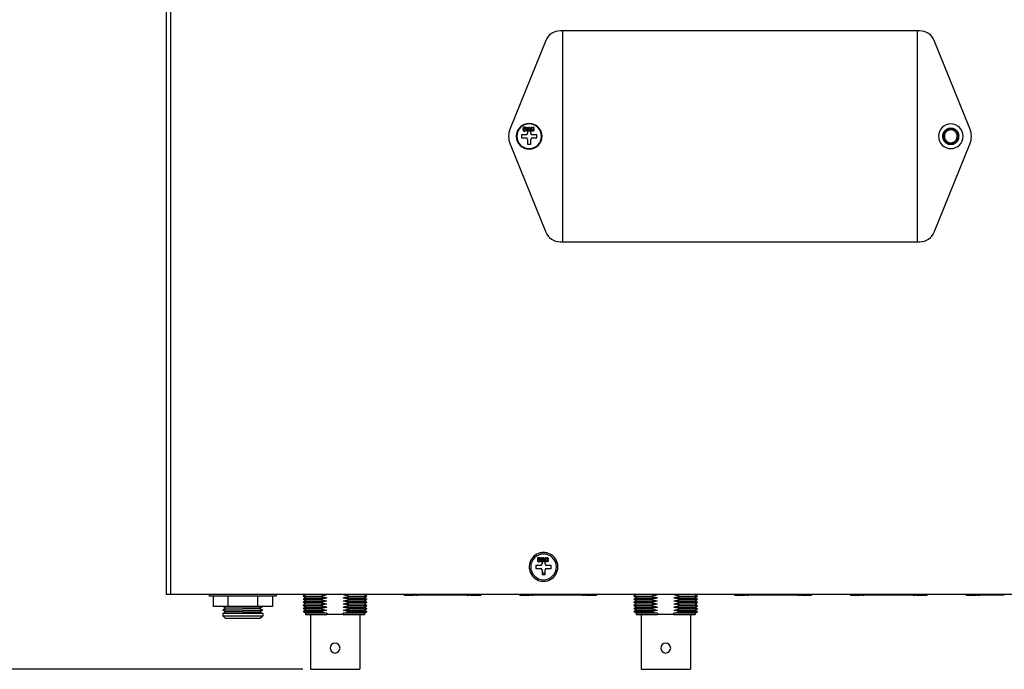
# Model space of a CAD drawing. Header units: millimetres. Extents: x 0 to 1524, y 0 to 1016.
# Tile 165 of 256: x 516 to 707, y 569 to 696. Entities that reach past the tile are written whole.
import ezdxf

# ---------------------------------------------------------------- set-up
doc = ezdxf.new("R2010")
doc.units = ezdxf.units.MM
doc.header["$LTSCALE"] = 83.82
doc.layers.get('0').update_dxf_attribs({"linetype": 'CONTINUOUS'})
doc.layers.add('02___PRT_ALL_AXES', color=7, linetype='CONTINUOUS')
doc.layers.add('03___PRT_ALL_CURVES', color=7, linetype='CONTINUOUS')
doc.styles.get("Standard").update_dxf_attribs({"font": 'txt', "width": 0.8})
doc.dimstyles.new('DIMSTYLE_1', dxfattribs={"dimtxt": 15, "dimasz": 12, "dimexe": 0.18, "dimexo": 0.0625, "dimgap": 0.09, "dimtad": 1, "dimzin": 0, "dimdsep": 46, "dimtxsty": 'STANDARD', "dimblk": 'CLOSED', "dimblk1": 'CLOSED', "dimblk2": 'CLOSED', "dimcen": 0.09, "dimadec": 0, "dimazin": 0, "dimtp": 0.01, "dimtm": 0.01, "dimtfac": 1, "dimtofl": 0, "dimtmove": 0, "dimatfit": 3, "dimldrblk": 'CLOSED', "dimfxl": 1, "dimtolj": 1, "dimtzin": 0, "dimarcsym": 0})

# ---------------------------------------------------------------- blocks, each defined once
blk = doc.blocks.new('_CLOSED')
at = {"color": 0, "linetype": 'BYBLOCK'}
for p, q in [((0, 0), (-1, 0.208)), ((-1, 0.208), (-1, -0.208)), ((-1, -0.208), (0, 0)), ((-1, 0), (0, 0))]:
    blk.add_line(p, q, dxfattribs=at)
blk = doc.blocks.new('*D8')
at = {"color": 2, "linetype": 'CONTINUOUS'}
for p, q in [((743.49, 787.12), (417.67, 787.12)), ((418.67, 787.12), (418.67, 678.14)), ((418.67, 569.16), (418.67, 678.14)), ((571.06, 569.16), (417.67, 569.16))]:
    blk.add_line(p, q, dxfattribs=at)
at = {"color": 2, "linetype": 'CONTINUOUS', "xscale": 12, "yscale": 12, "zscale": 12}
for p, rotation in [((418.67, 787.12), 90), ((418.67, 569.16), 270)]:
    blk.add_blockref('_CLOSED', p, dxfattribs=dict(at, rotation=rotation))

msp = doc.modelspace()

# ---------------------------------------------------------------- linework, layer by layer
at = {"color": 7, "linetype": 'CONTINUOUS'}
for p, q in [((545.394, 583.678), (545.394, 772.878)), ((544.594, 583.678), (544.594, 746.278)), ((544.594, 583.678), (544.594, 746.278)), ((621.594, 693.328), (621.094, 693.328)), ((621.594, 693.328), (621.594, 652.328)), ((690.594, 693.328), (621.594, 693.328)), ((690.594, 652.328), (690.594, 693.328)), ((691.094, 693.328), (690.594, 693.328)), ((615.394, 674.328), (614.794, 674.328)), ((614.794, 674.328), (614.794, 673.428)), ((615.394, 673.428), (615.394, 674.328)), ((614.494, 673.128), (613.594, 673.128)), ((613.594, 673.128), (613.594, 672.528)), ((613.594, 672.528), (614.494, 672.528)), ((614.794, 672.228), (614.794, 671.328)), ((615.394, 671.328), (615.394, 672.228)), ((616.594, 673.128), (615.694, 673.128)), ((615.694, 672.528), (616.594, 672.528)), ((616.594, 672.528), (616.594, 673.128)), ((614.794, 671.328), (615.394, 671.328)), ((621.094, 652.328), (621.594, 652.328)), ((621.594, 652.328), (690.594, 652.328)), ((690.594, 652.328), (691.094, 652.328)), ((618.194, 590.578), (617.594, 590.578)), ((617.594, 590.578), (617.594, 589.678)), ((618.194, 589.678), (618.194, 590.578)), ((617.294, 589.378), (616.394, 589.378)), ((616.394, 589.378), (616.394, 588.778)), ((616.394, 588.778), (617.294, 588.778)), ((617.594, 588.478), (617.594, 587.578)), ((618.194, 587.578), (618.194, 588.478)), ((619.394, 589.378), (618.494, 589.378)), ((618.494, 588.778), (619.394, 588.778)), ((619.394, 588.778), (619.394, 589.378)), ((617.594, 587.578), (618.194, 587.578)), ((545.394, 583.678), (544.594, 583.678)), ((975.394, 583.678), (545.394, 583.678)), ((571.616, 583.679), (571.144, 583.402)), ((571.616, 583.084), (571.144, 583.402)), ((571.616, 583.084), (571.144, 582.795)), ((571.616, 582.477), (571.144, 582.795)), ((571.616, 582.477), (571.144, 582.2)), ((571.616, 581.882), (571.144, 582.2)), ((583.072, 583.679), (583.544, 583.402)), ((583.072, 583.084), (583.544, 583.402)), ((583.072, 583.084), (583.544, 582.795)), ((583.072, 582.477), (583.544, 582.795)), ((583.072, 582.477), (583.544, 582.2)), ((583.072, 581.882), (583.544, 582.2)), ((590.694, 583.578), (590.994, 583.578)), ((590.994, 583.578), (591.014, 583.578)), ((591.014, 583.578), (591.544, 583.578)), ((591.544, 583.678), (591.544, 583.578)), ((591.544, 583.578), (592.594, 583.578)), ((593.03, 583.578), (592.594, 583.578)), ((593.105, 583.678), (593.03, 583.578)), ((593.03, 583.578), (593.405, 583.578)), ((593.405, 583.678), (593.405, 583.578)), ((598.189, 583.578), (593.405, 583.578)), ((598.199, 583.678), (598.199, 583.578)), ((602.984, 583.578), (598.199, 583.578)), ((602.984, 583.578), (603.359, 583.578)), ((603.794, 583.578), (603.359, 583.578)), ((603.794, 583.578), (604.844, 583.578)), ((604.844, 583.578), (605.375, 583.578)), ((605.375, 583.578), (605.394, 583.578)), ((605.394, 583.578), (605.694, 583.578)), ((605.694, 583.678), (605.694, 583.578)), ((613.194, 583.578), (613.494, 583.578)), ((613.494, 583.578), (613.514, 583.578)), ((613.514, 583.578), (614.044, 583.578)), ((614.044, 583.678), (614.044, 583.578)), ((614.044, 583.578), (615.094, 583.578)), ((615.53, 583.578), (615.094, 583.578)), ((615.605, 583.678), (615.53, 583.578)), ((615.53, 583.578), (615.905, 583.578)), ((615.905, 583.678), (615.905, 583.578)), ((620.689, 583.578), (615.905, 583.578)), ((620.699, 583.678), (620.699, 583.578)), ((625.484, 583.578), (620.699, 583.578)), ((625.484, 583.578), (625.859, 583.578)), ((626.294, 583.578), (625.859, 583.578)), ((626.294, 583.578), (627.344, 583.578)), ((627.344, 583.578), (627.875, 583.578)), ((627.875, 583.578), (627.894, 583.578)), ((627.894, 583.578), (628.194, 583.578)), ((628.194, 583.678), (628.194, 583.578)), ((635.916, 583.679), (635.444, 583.402)), ((635.916, 583.084), (635.444, 583.402)), ((635.916, 583.084), (635.444, 582.795)), ((635.916, 582.477), (635.444, 582.795)), ((635.916, 582.477), (635.444, 582.2)), ((635.916, 581.882), (635.444, 582.2)), ((647.372, 583.679), (647.844, 583.402)), ((647.372, 583.084), (647.844, 583.402)), ((647.372, 583.084), (647.844, 582.795)), ((647.372, 582.477), (647.844, 582.795)), ((647.372, 582.477), (647.844, 582.2)), ((647.372, 581.882), (647.844, 582.2)), ((654.994, 583.578), (655.294, 583.578)), ((655.294, 583.578), (655.314, 583.578)), ((655.314, 583.578), (655.844, 583.578)), ((655.844, 583.678), (655.844, 583.578)), ((655.844, 583.578), (656.894, 583.578)), ((657.33, 583.578), (656.894, 583.578)), ((657.405, 583.678), (657.33, 583.578)), ((657.33, 583.578), (657.705, 583.578)), ((657.705, 583.678), (657.705, 583.578)), ((662.489, 583.578), (657.705, 583.578)), ((662.499, 583.678), (662.499, 583.578)), ((667.284, 583.578), (662.499, 583.578)), ((667.284, 583.578), (667.659, 583.578)), ((668.094, 583.578), (667.659, 583.578)), ((668.094, 583.578), (669.144, 583.578)), ((669.144, 583.578), (669.675, 583.578)), ((669.675, 583.578), (669.694, 583.578)), ((669.694, 583.578), (669.994, 583.578)), ((669.994, 583.678), (669.994, 583.578)), ((677.494, 583.578), (677.794, 583.578)), ((677.794, 583.578), (677.814, 583.578)), ((677.814, 583.578), (678.344, 583.578)), ((678.344, 583.678), (678.344, 583.578)), ((678.344, 583.578), (679.394, 583.578)), ((679.83, 583.578), (679.394, 583.578)), ((679.905, 583.678), (679.83, 583.578)), ((679.83, 583.578), (680.205, 583.578)), ((680.205, 583.678), (680.205, 583.578)), ((684.989, 583.578), (680.205, 583.578)), ((684.999, 583.678), (684.999, 583.578)), ((689.784, 583.578), (684.999, 583.578)), ((689.784, 583.578), (690.159, 583.578)), ((690.594, 583.578), (690.159, 583.578)), ((690.594, 583.578), (691.644, 583.578)), ((691.644, 583.578), (692.175, 583.578)), ((692.175, 583.578), (692.194, 583.578)), ((692.194, 583.578), (692.494, 583.578)), ((692.494, 583.678), (692.494, 583.578)), ((699.994, 583.578), (700.294, 583.578)), ((700.294, 583.578), (700.314, 583.578)), ((700.314, 583.578), (700.844, 583.578)), ((700.844, 583.678), (700.844, 583.578)), ((700.844, 583.578), (701.894, 583.578)), ((702.33, 583.578), (701.894, 583.578)), ((702.405, 583.678), (702.33, 583.578)), ((702.33, 583.578), (702.705, 583.578)), ((702.705, 583.678), (702.705, 583.578)), ((707.489, 583.578), (702.705, 583.578)), ((555.524, 581.378), (555.494, 581.36)), ((556.115, 581.026), (555.494, 581.36)), ((556.115, 581.026), (555.494, 580.68)), ((556.115, 580.345), (555.494, 580.68)), ((556.115, 580.345), (555.494, 579.989)), ((556.525, 581.36), (556.508, 581.36)), ((562.264, 581.36), (562.281, 581.36)), ((562.674, 581.026), (563.294, 581.36)), ((562.674, 581.026), (563.294, 580.68)), ((562.674, 580.345), (563.294, 580.68)), ((562.674, 580.345), (563.294, 579.989)), ((563.264, 581.378), (563.294, 581.36)), ((571.616, 581.882), (571.144, 581.592)), ((571.616, 581.274), (571.144, 581.592)), ((571.616, 581.274), (571.144, 580.985)), ((571.616, 580.667), (571.144, 580.985)), ((571.616, 580.667), (571.144, 580.39)), ((571.616, 580.072), (571.144, 580.39)), ((583.072, 581.882), (583.544, 581.592)), ((583.072, 581.274), (583.544, 581.592)), ((583.072, 581.274), (583.544, 580.985)), ((583.072, 580.667), (583.544, 580.985)), ((583.072, 580.667), (583.544, 580.39)), ((583.072, 580.072), (583.544, 580.39)), ((635.916, 581.882), (635.444, 581.592)), ((635.916, 581.274), (635.444, 581.592)), ((635.916, 581.274), (635.444, 580.985)), ((635.916, 580.667), (635.444, 580.985)), ((635.916, 580.667), (635.444, 580.39)), ((635.916, 580.072), (635.444, 580.39)), ((647.372, 581.882), (647.844, 581.592)), ((647.372, 581.274), (647.844, 581.592)), ((647.372, 581.274), (647.844, 580.985)), ((647.372, 580.667), (647.844, 580.985)), ((647.372, 580.667), (647.844, 580.39)), ((647.372, 580.072), (647.844, 580.39)), ((555.494, 579.989), (555.494, 579.578)), ((555.494, 579.989), (555.494, 579.578)), ((555.994, 579.078), (555.494, 579.578)), ((555.994, 579.078), (555.494, 579.578)), ((555.994, 579.078), (556.594, 579.078)), ((556.594, 579.078), (559.394, 579.078)), ((559.394, 579.078), (562.194, 579.078)), ((562.194, 579.078), (562.794, 579.078)), ((562.794, 579.078), (563.294, 579.578)), ((562.794, 579.078), (563.294, 579.578)), ((563.294, 579.989), (563.294, 579.578)), ((563.294, 579.989), (563.294, 579.578)), ((571.616, 580.072), (571.616, 579.828)), ((571.616, 579.828), (572.544, 579.828)), ((572.544, 579.828), (572.544, 569.158)), ((572.544, 579.828), (572.544, 569.158)), ((572.544, 579.828), (575.779, 579.828)), ((575.779, 580.072), (575.779, 579.828)), ((578.91, 579.828), (575.779, 579.828)), ((578.91, 579.828), (578.91, 580.072)), ((578.91, 579.828), (582.144, 579.828)), ((582.144, 579.828), (582.144, 569.158)), ((582.144, 579.828), (582.144, 569.158)), ((582.144, 579.828), (583.072, 579.828)), ((583.072, 580.072), (583.072, 579.828)), ((635.916, 580.072), (635.916, 579.828)), ((635.916, 579.828), (636.844, 579.828)), ((636.844, 579.828), (636.844, 569.158)), ((636.844, 579.828), (636.844, 569.158)), ((636.844, 579.828), (640.079, 579.828)), ((640.079, 580.072), (640.079, 579.828)), ((643.21, 579.828), (640.079, 579.828)), ((643.21, 579.828), (643.21, 580.072)), ((643.21, 579.828), (646.444, 579.828)), ((646.444, 579.828), (646.444, 569.158)), ((646.444, 579.828), (646.444, 569.158)), ((646.444, 579.828), (647.372, 579.828)), ((647.372, 580.072), (647.372, 579.828)), ((572.544, 569.158), (573.244, 569.158)), ((573.244, 569.158), (581.444, 569.158)), ((581.444, 569.158), (582.144, 569.158)), ((636.844, 569.158), (637.544, 569.158)), ((637.544, 569.158), (645.744, 569.158)), ((645.744, 569.158), (646.444, 569.158))]:
    msp.add_line(p, q, dxfattribs=at)
at = {"color": 4, "linetype": 'CONTINUOUS'}
msp.add_line((618.194, 587.828), (617.594, 587.828), dxfattribs=at)
at = {"color": 7, "linetype": 'CONTINUOUS'}
for points in [[(571.144, 583.402), (571.22, 583.402), (571.445, 583.402), (571.814, 583.402), (572.318, 583.402), (572.945, 583.402), (573.679, 583.402), (574.502, 583.402)], [(571.144, 582.795), (571.22, 582.795), (571.445, 582.795), (571.814, 582.795), (572.318, 582.795), (572.945, 582.795), (573.679, 582.795), (574.502, 582.795)], [(571.144, 582.2), (571.22, 582.2), (571.445, 582.2), (571.814, 582.2), (572.318, 582.2), (572.945, 582.2), (573.679, 582.2), (574.502, 582.2)], [(571.616, 583.084), (571.691, 583.084), (571.914, 583.084), (572.278, 583.084), (572.774, 583.084), (573.39, 583.084), (574.109, 583.084), (574.912, 583.084), (575.779, 583.084)], [(571.616, 582.477), (571.691, 582.477), (571.914, 582.477), (572.278, 582.477), (572.774, 582.477), (573.39, 582.477), (574.109, 582.477), (574.912, 582.477), (575.779, 582.477)], [(574.502, 583.402), (574.926, 583.509), (575.35, 583.602), (575.772, 583.678)], [(574.502, 583.402), (574.935, 583.276), (575.36, 583.17), (575.779, 583.084)], [(574.502, 582.795), (574.925, 582.906), (575.35, 583.003), (575.779, 583.084)], [(574.502, 582.795), (574.935, 582.669), (575.36, 582.563), (575.779, 582.477)], [(574.502, 582.2), (574.926, 582.307), (575.35, 582.399), (575.779, 582.477)], [(574.502, 582.2), (574.935, 582.074), (575.36, 581.968), (575.779, 581.882)], [(578.91, 583.084), (579.329, 583.17), (579.753, 583.276), (580.187, 583.402)], [(578.91, 583.084), (579.777, 583.084), (580.58, 583.084), (581.299, 583.084), (581.915, 583.084), (582.411, 583.084), (582.775, 583.084), (582.998, 583.084), (583.072, 583.084)], [(578.91, 583.084), (579.345, 583.002), (579.769, 582.905), (580.187, 582.795)], [(578.91, 582.477), (579.329, 582.563), (579.753, 582.669), (580.187, 582.795)], [(578.91, 582.477), (579.345, 582.398), (579.769, 582.305), (580.187, 582.2)], [(578.91, 582.477), (579.777, 582.477), (580.58, 582.477), (581.299, 582.477), (581.915, 582.477), (582.411, 582.477), (582.775, 582.477), (582.998, 582.477), (583.072, 582.477)], [(578.91, 581.882), (579.329, 581.968), (579.753, 582.074), (580.187, 582.2)], [(578.917, 583.678), (579.345, 583.6), (579.769, 583.508), (580.187, 583.402)], [(580.187, 583.402), (581.01, 583.402), (581.744, 583.402), (582.371, 583.402), (582.875, 583.402), (583.244, 583.402), (583.469, 583.402), (583.544, 583.402)], [(580.187, 582.795), (581.01, 582.795), (581.744, 582.795), (582.371, 582.795), (582.875, 582.795), (583.244, 582.795), (583.469, 582.795), (583.544, 582.795)], [(580.187, 582.2), (581.01, 582.2), (581.744, 582.2), (582.371, 582.2), (582.875, 582.2), (583.244, 582.2), (583.469, 582.2), (583.544, 582.2)], [(635.444, 583.402), (635.52, 583.402), (635.745, 583.402), (636.114, 583.402), (636.618, 583.402), (637.245, 583.402), (637.979, 583.402), (638.802, 583.402)], [(635.444, 582.795), (635.52, 582.795), (635.745, 582.795), (636.114, 582.795), (636.618, 582.795), (637.245, 582.795), (637.979, 582.795), (638.802, 582.795)], [(635.444, 582.2), (635.52, 582.2), (635.745, 582.2), (636.114, 582.2), (636.618, 582.2), (637.245, 582.2), (637.979, 582.2), (638.802, 582.2)], [(635.916, 583.084), (635.991, 583.084), (636.214, 583.084), (636.578, 583.084), (637.074, 583.084), (637.69, 583.084), (638.409, 583.084), (639.212, 583.084), (640.079, 583.084)], [(635.916, 582.477), (635.991, 582.477), (636.214, 582.477), (636.578, 582.477), (637.074, 582.477), (637.69, 582.477), (638.409, 582.477), (639.212, 582.477), (640.079, 582.477)], [(638.802, 583.402), (639.226, 583.509), (639.65, 583.602), (640.072, 583.678)], [(638.802, 583.402), (639.235, 583.276), (639.66, 583.17), (640.079, 583.084)], [(638.802, 582.795), (639.225, 582.906), (639.65, 583.003), (640.079, 583.084)], [(638.802, 582.795), (639.235, 582.669), (639.66, 582.563), (640.079, 582.477)], [(638.802, 582.2), (639.226, 582.307), (639.65, 582.399), (640.079, 582.477)], [(638.802, 582.2), (639.235, 582.074), (639.66, 581.968), (640.079, 581.882)], [(643.21, 583.084), (643.629, 583.17), (644.053, 583.276), (644.487, 583.402)], [(643.21, 583.084), (643.645, 583.002), (644.069, 582.905), (644.487, 582.795)], [(643.21, 583.084), (644.077, 583.084), (644.88, 583.084), (645.599, 583.084), (646.215, 583.084), (646.711, 583.084), (647.075, 583.084), (647.298, 583.084), (647.372, 583.084)], [(643.21, 582.477), (643.629, 582.563), (644.053, 582.669), (644.487, 582.795)], [(643.21, 582.477), (643.645, 582.398), (644.069, 582.305), (644.487, 582.2)], [(643.21, 582.477), (644.077, 582.477), (644.88, 582.477), (645.599, 582.477), (646.215, 582.477), (646.711, 582.477), (647.075, 582.477), (647.298, 582.477), (647.372, 582.477)], [(643.21, 581.882), (643.629, 581.968), (644.053, 582.074), (644.487, 582.2)], [(643.217, 583.678), (643.645, 583.6), (644.069, 583.508), (644.487, 583.402)], [(644.487, 583.402), (645.31, 583.402), (646.044, 583.402), (646.671, 583.402), (647.175, 583.402), (647.544, 583.402), (647.769, 583.402), (647.844, 583.402)], [(644.487, 582.795), (645.31, 582.795), (646.044, 582.795), (646.671, 582.795), (647.175, 582.795), (647.544, 582.795), (647.769, 582.795), (647.844, 582.795)], [(644.487, 582.2), (645.31, 582.2), (646.044, 582.2), (646.671, 582.2), (647.175, 582.2), (647.544, 582.2), (647.769, 582.2), (647.844, 582.2)], [(556.508, 581.36), (556.129, 581.36), (555.823, 581.36), (555.614, 581.36), (555.508, 581.36), (555.494, 581.36)], [(559.394, 580.68), (558.752, 580.68), (558.128, 580.68), (557.538, 580.68), (556.999, 580.68), (556.525, 580.68), (556.129, 580.68), (555.823, 580.68), (555.614, 580.68), (555.508, 580.68), (555.494, 580.68)], [(559.394, 581.026), (558.825, 581.026), (558.273, 581.026), (557.755, 581.026), (557.286, 581.026), (556.882, 581.026), (556.554, 581.026), (556.313, 581.026), (556.165, 581.026), (556.115, 581.026)], [(559.394, 580.345), (558.825, 580.345), (558.273, 580.345), (557.755, 580.345), (557.286, 580.345), (556.882, 580.345), (556.554, 580.345), (556.313, 580.345), (556.165, 580.345), (556.115, 580.345)], [(559.394, 581.36), (558.752, 581.36), (558.128, 581.36), (557.538, 581.36), (556.999, 581.36), (556.525, 581.36)], [(559.394, 581.36), (560.036, 581.36), (560.661, 581.36), (561.251, 581.36), (561.79, 581.36), (562.264, 581.36)], [(559.394, 581.026), (559.964, 581.026), (560.516, 581.026), (561.034, 581.026), (561.502, 581.026), (561.907, 581.026), (562.235, 581.026), (562.476, 581.026), (562.624, 581.026), (562.674, 581.026)], [(559.394, 580.68), (560.036, 580.68), (560.661, 580.68), (561.251, 580.68), (561.79, 580.68), (562.264, 580.68), (562.659, 580.68), (562.966, 580.68), (563.175, 580.68), (563.281, 580.68), (563.294, 580.68)], [(559.394, 580.345), (559.964, 580.345), (560.516, 580.345), (561.034, 580.345), (561.502, 580.345), (561.907, 580.345), (562.235, 580.345), (562.476, 580.345), (562.624, 580.345), (562.674, 580.345)], [(562.281, 581.36), (562.659, 581.36), (562.966, 581.36), (563.175, 581.36), (563.281, 581.36), (563.294, 581.36)], [(571.144, 581.592), (571.22, 581.592), (571.445, 581.592), (571.814, 581.592), (572.318, 581.592), (572.945, 581.592), (573.679, 581.592), (574.502, 581.592)], [(571.144, 580.985), (571.22, 580.985), (571.445, 580.985), (571.814, 580.985), (572.318, 580.985), (572.945, 580.985), (573.679, 580.985), (574.502, 580.985)], [(571.144, 580.39), (571.22, 580.39), (571.445, 580.39), (571.814, 580.39), (572.318, 580.39), (572.945, 580.39), (573.679, 580.39), (574.502, 580.39)], [(571.616, 581.882), (571.691, 581.882), (571.914, 581.882), (572.278, 581.882), (572.774, 581.882), (573.39, 581.882), (574.109, 581.882), (574.912, 581.882), (575.779, 581.882)], [(571.616, 581.274), (571.691, 581.274), (571.914, 581.274), (572.278, 581.274), (572.774, 581.274), (573.39, 581.274), (574.109, 581.274), (574.912, 581.274), (575.779, 581.274)], [(571.616, 580.667), (571.691, 580.667), (571.914, 580.667), (572.278, 580.667), (572.774, 580.667), (573.39, 580.667), (574.109, 580.667), (574.912, 580.667), (575.779, 580.667)], [(574.502, 581.592), (574.925, 581.704), (575.35, 581.801), (575.779, 581.882)], [(574.502, 581.592), (574.935, 581.467), (575.36, 581.361), (575.779, 581.274)], [(574.502, 580.985), (574.925, 581.097), (575.35, 581.194), (575.779, 581.274)], [(574.502, 580.985), (574.935, 580.86), (575.36, 580.754), (575.779, 580.667)], [(574.502, 580.39), (574.926, 580.497), (575.35, 580.59), (575.779, 580.667)], [(574.502, 580.39), (574.935, 580.265), (575.36, 580.159), (575.779, 580.072)], [(578.91, 581.882), (579.345, 581.8), (579.769, 581.703), (580.187, 581.592)], [(578.91, 581.882), (579.777, 581.882), (580.58, 581.882), (581.299, 581.882), (581.915, 581.882), (582.411, 581.882), (582.775, 581.882), (582.998, 581.882), (583.072, 581.882)], [(578.91, 581.274), (579.329, 581.361), (579.753, 581.467), (580.187, 581.592)], [(578.91, 581.274), (579.345, 581.192), (579.769, 581.095), (580.187, 580.985)], [(578.91, 581.274), (579.777, 581.274), (580.58, 581.274), (581.299, 581.274), (581.915, 581.274), (582.411, 581.274), (582.775, 581.274), (582.998, 581.274), (583.072, 581.274)], [(578.91, 580.667), (579.329, 580.754), (579.753, 580.86), (580.187, 580.985)], [(578.91, 580.667), (579.345, 580.589), (579.769, 580.496), (580.187, 580.39)], [(578.91, 580.667), (579.777, 580.667), (580.58, 580.667), (581.299, 580.667), (581.915, 580.667), (582.411, 580.667), (582.775, 580.667), (582.998, 580.667), (583.072, 580.667)], [(578.91, 580.072), (579.329, 580.159), (579.753, 580.265), (580.187, 580.39)], [(580.187, 581.592), (581.01, 581.592), (581.744, 581.592), (582.371, 581.592), (582.875, 581.592), (583.244, 581.592), (583.469, 581.592), (583.544, 581.592)], [(580.187, 580.985), (581.01, 580.985), (581.744, 580.985), (582.371, 580.985), (582.875, 580.985), (583.244, 580.985), (583.469, 580.985), (583.544, 580.985)], [(580.187, 580.39), (581.01, 580.39), (581.744, 580.39), (582.371, 580.39), (582.875, 580.39), (583.244, 580.39), (583.469, 580.39), (583.544, 580.39)], [(635.444, 581.592), (635.52, 581.592), (635.745, 581.592), (636.114, 581.592), (636.618, 581.592), (637.245, 581.592), (637.979, 581.592), (638.802, 581.592)], [(635.444, 580.985), (635.52, 580.985), (635.745, 580.985), (636.114, 580.985), (636.618, 580.985), (637.245, 580.985), (637.979, 580.985), (638.802, 580.985)], [(635.444, 580.39), (635.52, 580.39), (635.745, 580.39), (636.114, 580.39), (636.618, 580.39), (637.245, 580.39), (637.979, 580.39), (638.802, 580.39)], [(635.916, 581.882), (635.991, 581.882), (636.214, 581.882), (636.578, 581.882), (637.074, 581.882), (637.69, 581.882), (638.409, 581.882), (639.212, 581.882), (640.079, 581.882)], [(635.916, 581.274), (635.991, 581.274), (636.214, 581.274), (636.578, 581.274), (637.074, 581.274), (637.69, 581.274), (638.409, 581.274), (639.212, 581.274), (640.079, 581.274)], [(635.916, 580.667), (635.991, 580.667), (636.214, 580.667), (636.578, 580.667), (637.074, 580.667), (637.69, 580.667), (638.409, 580.667), (639.212, 580.667), (640.079, 580.667)], [(638.802, 581.592), (639.225, 581.704), (639.65, 581.801), (640.079, 581.882)], [(638.802, 581.592), (639.235, 581.467), (639.66, 581.361), (640.079, 581.274)], [(638.802, 580.985), (639.225, 581.097), (639.65, 581.194), (640.079, 581.274)], [(638.802, 580.985), (639.235, 580.86), (639.66, 580.754), (640.079, 580.667)], [(638.802, 580.39), (639.226, 580.497), (639.65, 580.59), (640.079, 580.667)], [(638.802, 580.39), (639.235, 580.265), (639.66, 580.159), (640.079, 580.072)], [(643.21, 581.882), (643.645, 581.8), (644.069, 581.703), (644.487, 581.592)], [(643.21, 581.882), (644.077, 581.882), (644.88, 581.882), (645.599, 581.882), (646.215, 581.882), (646.711, 581.882), (647.075, 581.882), (647.298, 581.882), (647.372, 581.882)], [(643.21, 581.274), (643.629, 581.361), (644.053, 581.467), (644.487, 581.592)], [(643.21, 581.274), (644.077, 581.274), (644.88, 581.274), (645.599, 581.274), (646.215, 581.274), (646.711, 581.274), (647.075, 581.274), (647.298, 581.274), (647.372, 581.274)], [(643.21, 581.274), (643.645, 581.192), (644.069, 581.095), (644.487, 580.985)], [(643.21, 580.667), (643.629, 580.754), (644.053, 580.86), (644.487, 580.985)], [(643.21, 580.667), (644.077, 580.667), (644.88, 580.667), (645.599, 580.667), (646.215, 580.667), (646.711, 580.667), (647.075, 580.667), (647.298, 580.667), (647.372, 580.667)], [(643.21, 580.667), (643.645, 580.589), (644.069, 580.496), (644.487, 580.39)], [(643.21, 580.072), (643.629, 580.159), (644.053, 580.265), (644.487, 580.39)], [(644.487, 581.592), (645.31, 581.592), (646.044, 581.592), (646.671, 581.592), (647.175, 581.592), (647.544, 581.592), (647.769, 581.592), (647.844, 581.592)], [(644.487, 580.985), (645.31, 580.985), (646.044, 580.985), (646.671, 580.985), (647.175, 580.985), (647.544, 580.985), (647.769, 580.985), (647.844, 580.985)], [(644.487, 580.39), (645.31, 580.39), (646.044, 580.39), (646.671, 580.39), (647.175, 580.39), (647.544, 580.39), (647.769, 580.39), (647.844, 580.39)], [(559.394, 579.989), (558.784, 579.989), (558.189, 579.989), (557.624, 579.989), (557.102, 579.989), (556.637, 579.989), (556.239, 579.989), (555.919, 579.989), (555.685, 579.989), (555.542, 579.989), (555.494, 579.989)], [(555.494, 579.578), (555.542, 579.578), (555.685, 579.578), (555.919, 579.578), (556.239, 579.578), (556.637, 579.578), (557.102, 579.578), (557.624, 579.578), (558.189, 579.578), (558.784, 579.578), (559.394, 579.578)], [(563.294, 579.989), (563.246, 579.989), (563.104, 579.989), (562.869, 579.989), (562.55, 579.989), (562.152, 579.989), (561.687, 579.989), (561.165, 579.989), (560.6, 579.989), (560.004, 579.989), (559.394, 579.989)], [(559.394, 579.578), (560.004, 579.578), (560.6, 579.578), (561.165, 579.578), (561.687, 579.578), (562.152, 579.578), (562.55, 579.578), (562.869, 579.578), (563.104, 579.578), (563.246, 579.578), (563.294, 579.578)], [(575.779, 580.072), (574.912, 580.072), (574.109, 580.072), (573.39, 580.072), (572.774, 580.072), (572.278, 580.072), (571.914, 580.072), (571.691, 580.072), (571.616, 580.072)], [(583.072, 580.072), (582.998, 580.072), (582.775, 580.072), (582.411, 580.072), (581.915, 580.072), (581.299, 580.072), (580.58, 580.072), (579.777, 580.072), (578.91, 580.072)], [(640.079, 580.072), (639.212, 580.072), (638.409, 580.072), (637.69, 580.072), (637.074, 580.072), (636.578, 580.072), (636.214, 580.072), (635.991, 580.072), (635.916, 580.072)], [(647.372, 580.072), (647.298, 580.072), (647.075, 580.072), (646.711, 580.072), (646.215, 580.072), (645.599, 580.072), (644.88, 580.072), (644.077, 580.072), (643.21, 580.072)]]:
    msp.add_lwpolyline(points, dxfattribs=at)
for centre, radius, start, end in [((615.094, 672.828), 2.4, 0, 180), ((697.094, 672.828), 2.4, 0, 180), ((697.094, 672.828), 1.6, 14.44637, 165.51441), ((697.094, 672.828), 1.45, 42.05322, 136.72287), ((697.094, 672.828), 1.25, 63.05825, 115.56519), ((615.094, 672.828), 2.4, 180, 360), ((614.494, 673.428), 0.3, 270, 360), ((614.494, 672.228), 0.3, 0, 90), ((615.694, 673.428), 0.3, 180, 270), ((615.694, 672.228), 0.3, 90, 180), ((697.094, 672.828), 2.4, 180, 360), ((697.094, 672.828), 1.6, 165.51441, 180), ((697.094, 672.828), 1.6, 180, 194.44637), ((697.094, 672.828), 1.6, 194.44637, 345.51441), ((697.094, 672.828), 1.45, 156.13915, 180), ((697.094, 672.828), 1.45, 180, 201.02715), ((697.094, 672.828), 1.45, 201.02715, 222.05322), ((697.094, 672.828), 1.45, 136.72287, 156.13915), ((697.094, 672.828), 1.25, 146.84134, 180), ((697.094, 672.828), 1.25, 180, 211.5336), ((697.094, 672.828), 1.25, 211.5336, 243.05825), ((697.094, 672.828), 1.25, 115.56519, 146.84134), ((697.094, 672.828), 1.25, 295.56519, 326.84134), ((697.094, 672.828), 1.25, 31.5336, 63.05825), ((697.094, 672.828), 1.25, 326.84134, 360), ((697.094, 672.828), 1.45, 316.72287, 336.13915), ((697.094, 672.828), 1.25, 0, 31.5336), ((697.094, 672.828), 1.45, 21.02715, 42.05322), ((697.094, 672.828), 1.45, 336.13915, 360), ((697.094, 672.828), 1.45, 0, 21.02715), ((697.094, 672.828), 1.6, 0, 14.44637), ((697.094, 672.828), 1.6, 345.51441, 360), ((697.094, 672.828), 1.45, 222.05322, 316.72287), ((697.094, 672.828), 1.25, 243.05825, 295.56519), ((617.894, 589.078), 2.8, 110.13532, 170.40186), ((617.894, 589.078), 2.8, 90, 110.13532), ((617.894, 589.078), 2.8, 70.00125, 90), ((617.894, 589.078), 2.8, 9.73695, 70.00125), ((617.894, 589.078), 1.5, 94.04846, 101.35734), ((617.894, 589.078), 1.5, 78.69857, 94.04846), ((617.894, 589.078), 2.8, 170.40186, 189.73695), ((617.894, 589.078), 2.8, 189.73695, 250.00125), ((617.894, 589.078), 1.5, 172.32392, 180), ((617.894, 589.078), 1.5, 180, 190.45286), ((617.894, 589.078), 1.5, 168.75282, 172.32392), ((617.294, 589.678), 0.3, 270, 360), ((617.294, 588.478), 0.3, 0, 90), ((618.494, 589.678), 0.3, 180, 270), ((618.494, 588.478), 0.3, 90, 180), ((617.894, 589.078), 2.8, 290.13532, 350.40186), ((617.894, 589.078), 1.5, 348.75282, 352.32392), ((617.894, 589.078), 1.5, 0, 10.45286), ((617.894, 589.078), 1.5, 352.32392, 360), ((617.894, 589.078), 2.8, 350.40186, 9.73695), ((617.894, 589.078), 2.8, 250.00125, 270), ((617.894, 589.078), 1.5, 258.69857, 274.04846), ((617.894, 589.078), 2.8, 270, 290.13532), ((617.894, 589.078), 1.5, 274.04846, 281.35734), ((592.594, 584.078), 0.5, 270, 306.22982), ((603.794, 584.078), 0.5, 233.77026, 270), ((615.094, 584.078), 0.5, 270, 306.22982), ((626.294, 584.078), 0.5, 233.77026, 270), ((656.894, 584.078), 0.5, 270, 306.22982), ((668.094, 584.078), 0.5, 233.77026, 270), ((679.394, 584.078), 0.5, 270, 306.22982), ((690.594, 584.078), 0.5, 233.77026, 270), ((701.894, 584.078), 0.5, 270, 306.22982), ((577.344, 573.298), 0.97, 90, 270), ((577.344, 573.298), 0.97, 270, 90), ((641.644, 573.298), 0.97, 90, 270), ((641.644, 573.298), 0.97, 270, 90)]:
    msp.add_arc(centre, radius, start, end, dxfattribs=at)
at = {"layer": '02___PRT_ALL_AXES', "color": 7, "linetype": 'CONTINUOUS'}
for p, q in [((618.313, 691.452), (611.386, 674.327)), ((700.803, 674.327), (693.875, 691.452)), ((611.386, 671.328), (618.313, 654.203)), ((693.875, 654.203), (700.803, 671.328)), ((552.894, 583.678), (552.894, 583.378)), ((552.894, 583.678), (552.894, 583.378)), ((553.621, 583.378), (552.894, 583.378)), ((555.394, 583.378), (553.621, 583.378)), ((553.621, 583.378), (553.621, 581.378)), ((555.419, 583.378), (555.394, 583.378)), ((555.494, 583.378), (555.419, 583.378)), ((556.508, 583.378), (555.494, 583.378)), ((562.281, 583.378), (556.508, 583.378)), ((556.508, 583.378), (556.508, 581.378)), ((563.294, 583.378), (562.281, 583.378)), ((562.281, 583.378), (562.281, 581.378)), ((563.369, 583.378), (563.294, 583.378)), ((563.394, 583.378), (563.369, 583.378)), ((565.168, 583.378), (563.394, 583.378)), ((565.894, 583.378), (565.168, 583.378)), ((565.168, 583.378), (565.168, 581.378)), ((565.894, 583.678), (565.894, 583.378)), ((565.894, 583.678), (565.894, 583.378)), ((555.394, 581.378), (553.621, 581.378)), ((555.494, 581.378), (555.394, 581.378)), ((556.508, 581.378), (555.494, 581.378)), ((562.281, 581.378), (556.508, 581.378)), ((563.294, 581.378), (562.281, 581.378)), ((563.394, 581.378), (563.294, 581.378)), ((565.168, 581.378), (563.394, 581.378))]:
    msp.add_line(p, q, dxfattribs=at)
for centre, radius, start, end in [((621.094, 690.328), 3, 90, 157.97678), ((691.094, 690.328), 3, 22.02322, 90), ((615.094, 672.828), 4, 157.97678, 202.02322), ((615.094, 672.828), 2.5, 0, 180), ((697.094, 672.828), 4, 337.97678, 22.02322), ((615.094, 672.828), 2.5, 180, 360), ((621.094, 655.328), 3, 202.02322, 270), ((691.094, 655.328), 3, 270, 337.97678), ((617.894, 589.078), 2.5, 0, 180), ((617.894, 589.078), 2.5, 180, 360)]:
    msp.add_arc(centre, radius, start, end, dxfattribs=at)
at = {"layer": '03___PRT_ALL_CURVES', "color": 40, "linetype": 'CONTINUOUS'}
for p, q in [((613.911, 674.406), (613.894, 674.287)), ((613.894, 674.287), (613.894, 674.168)), ((613.894, 674.168), (613.911, 674.049)), ((613.944, 674.491), (613.911, 674.406)), ((613.911, 674.049), (613.944, 673.964)), ((613.994, 674.559), (613.944, 674.491)), ((613.978, 674.287), (613.994, 674.389)), ((614.078, 674.321), (613.978, 674.253)), ((613.978, 674.253), (613.978, 674.287)), ((614.078, 674.611), (613.994, 674.559)), ((613.994, 674.389), (614.011, 674.44)), ((614.011, 674.168), (613.994, 674.117)), ((613.994, 674.117), (613.994, 674.066)), ((613.994, 674.066), (614.011, 674.015)), ((614.011, 674.44), (614.044, 674.491)), ((614.044, 674.202), (614.011, 674.168)), ((614.011, 674.015), (614.044, 673.964)), ((614.044, 674.491), (614.094, 674.525)), ((614.094, 674.236), (614.044, 674.202)), ((614.161, 674.628), (614.078, 674.611)), ((614.161, 674.338), (614.078, 674.321)), ((614.094, 674.525), (614.144, 674.542)), ((614.144, 674.253), (614.094, 674.236)), ((614.144, 674.542), (614.244, 674.542)), ((614.261, 674.253), (614.144, 674.253)), ((614.228, 674.628), (614.161, 674.628)), ((614.244, 674.338), (614.161, 674.338)), ((614.311, 674.611), (614.228, 674.628)), ((614.244, 674.542), (614.294, 674.525)), ((614.328, 674.321), (614.244, 674.338)), ((614.311, 674.236), (614.261, 674.253)), ((614.294, 674.525), (614.344, 674.491)), ((614.394, 674.559), (614.311, 674.611)), ((614.361, 674.202), (614.311, 674.236)), ((614.411, 674.27), (614.328, 674.321)), ((614.344, 674.491), (614.378, 674.44)), ((614.394, 674.168), (614.361, 674.202)), ((614.361, 673.964), (614.394, 674.015)), ((614.378, 674.44), (614.461, 674.44)), ((614.444, 674.491), (614.394, 674.559)), ((614.411, 674.117), (614.394, 674.168)), ((614.394, 674.015), (614.411, 674.066)), ((614.461, 674.219), (614.411, 674.27)), ((614.411, 674.066), (614.411, 674.117)), ((614.461, 674.44), (614.444, 674.491)), ((614.494, 674.134), (614.461, 674.219)), ((614.461, 673.964), (614.494, 674.049)), ((614.494, 674.049), (614.494, 674.134)), ((614.628, 674.628), (614.728, 674.628)), ((614.628, 673.828), (614.628, 674.628)), ((614.728, 674.628), (614.728, 674.236)), ((614.728, 674.236), (614.794, 674.307)), ((614.794, 674.168), (614.728, 674.1)), ((614.728, 674.1), (614.728, 673.828)), ((614.794, 674.307), (614.805, 674.318)), ((614.844, 674.219), (614.794, 674.168)), ((614.805, 674.318), (614.813, 674.328)), ((614.813, 674.328), (615.094, 674.628)), ((615.094, 673.828), (614.844, 674.219)), ((614.949, 674.328), (614.928, 674.304)), ((614.928, 674.304), (615.228, 673.828)), ((615.228, 674.628), (614.949, 674.328)), ((615.094, 674.628), (615.228, 674.628)), ((615.361, 674.355), (615.378, 674.44)), ((615.361, 674.328), (615.361, 674.355)), ((615.361, 674.1), (615.361, 674.328)), ((615.378, 674.015), (615.361, 674.1)), ((615.378, 674.44), (615.411, 674.508)), ((615.394, 673.981), (615.378, 674.015)), ((615.411, 674.508), (615.478, 674.576)), ((615.478, 674.423), (615.461, 674.355)), ((615.461, 674.355), (615.461, 674.1)), ((615.461, 674.1), (615.478, 674.032)), ((615.478, 674.576), (615.544, 674.611)), ((615.511, 674.474), (615.478, 674.423)), ((615.478, 674.032), (615.511, 673.981)), ((615.561, 674.508), (615.511, 674.474)), ((615.544, 674.611), (615.628, 674.628)), ((615.628, 674.525), (615.561, 674.508)), ((615.628, 674.628), (615.778, 674.628)), ((615.778, 674.525), (615.628, 674.525)), ((615.761, 674.27), (616.011, 674.27)), ((615.761, 674.168), (615.761, 674.27)), ((615.911, 674.168), (615.761, 674.168)), ((615.778, 674.628), (615.861, 674.611)), ((615.844, 674.508), (615.778, 674.525)), ((615.894, 674.474), (615.844, 674.508)), ((615.861, 674.611), (615.928, 674.576)), ((615.911, 674.423), (615.894, 674.474)), ((615.894, 673.981), (615.911, 674.032)), ((616.011, 674.423), (615.911, 674.423)), ((615.911, 674.032), (615.911, 674.168)), ((615.928, 674.576), (615.994, 674.508)), ((615.994, 674.508), (616.011, 674.423)), ((616.011, 674.015), (615.994, 673.947)), ((616.011, 674.27), (616.011, 674.015)), ((613.944, 673.964), (613.994, 673.896)), ((613.994, 673.896), (614.078, 673.845)), ((614.044, 673.964), (614.094, 673.93)), ((614.078, 673.845), (614.161, 673.828)), ((614.094, 673.93), (614.144, 673.913)), ((614.144, 673.913), (614.261, 673.913)), ((614.161, 673.828), (614.244, 673.828)), ((614.244, 673.828), (614.328, 673.845)), ((614.261, 673.913), (614.311, 673.93)), ((614.311, 673.93), (614.361, 673.964)), ((614.328, 673.845), (614.411, 673.896)), ((614.411, 673.896), (614.461, 673.964)), ((614.728, 673.828), (614.628, 673.828)), ((615.228, 673.828), (615.094, 673.828)), ((615.411, 673.947), (615.394, 673.981)), ((615.478, 673.879), (615.411, 673.947)), ((615.544, 673.845), (615.478, 673.879)), ((615.511, 673.981), (615.561, 673.947)), ((615.628, 673.828), (615.544, 673.845)), ((615.561, 673.947), (615.628, 673.93)), ((615.628, 673.93), (615.778, 673.93)), ((615.778, 673.828), (615.628, 673.828)), ((615.778, 673.93), (615.844, 673.947)), ((615.861, 673.845), (615.778, 673.828)), ((615.844, 673.947), (615.894, 673.981)), ((615.928, 673.879), (615.861, 673.845)), ((615.994, 673.947), (615.928, 673.879)), ((616.711, 590.656), (616.694, 590.537)), ((616.694, 590.537), (616.694, 590.418)), ((616.694, 590.418), (616.711, 590.299)), ((616.744, 590.741), (616.711, 590.656)), ((616.711, 590.299), (616.744, 590.214)), ((616.794, 590.809), (616.744, 590.741)), ((616.744, 590.214), (616.794, 590.146)), ((616.778, 590.537), (616.794, 590.639)), ((616.878, 590.571), (616.778, 590.503)), ((616.778, 590.503), (616.778, 590.537)), ((616.878, 590.861), (616.794, 590.809)), ((616.794, 590.639), (616.811, 590.69)), ((616.811, 590.418), (616.794, 590.367)), ((616.794, 590.367), (616.794, 590.316)), ((616.794, 590.316), (616.811, 590.265)), ((616.794, 590.146), (616.878, 590.095)), ((616.811, 590.69), (616.844, 590.741)), ((616.844, 590.452), (616.811, 590.418)), ((616.811, 590.265), (616.844, 590.214)), ((616.844, 590.741), (616.894, 590.775)), ((616.894, 590.486), (616.844, 590.452)), ((616.844, 590.214), (616.894, 590.18)), ((616.961, 590.878), (616.878, 590.861)), ((616.961, 590.588), (616.878, 590.571)), ((616.878, 590.095), (616.961, 590.078)), ((616.894, 590.775), (616.944, 590.792)), ((616.944, 590.503), (616.894, 590.486)), ((616.894, 590.18), (616.944, 590.163)), ((616.944, 590.792), (617.044, 590.792)), ((617.061, 590.503), (616.944, 590.503)), ((616.944, 590.163), (617.061, 590.163)), ((617.028, 590.878), (616.961, 590.878)), ((617.044, 590.588), (616.961, 590.588)), ((616.961, 590.078), (617.044, 590.078)), ((617.111, 590.861), (617.028, 590.878)), ((617.044, 590.792), (617.094, 590.775)), ((617.128, 590.571), (617.044, 590.588)), ((617.044, 590.078), (617.128, 590.095)), ((617.111, 590.486), (617.061, 590.503)), ((617.061, 590.163), (617.111, 590.18)), ((617.094, 590.775), (617.144, 590.741)), ((617.194, 590.809), (617.111, 590.861)), ((617.161, 590.452), (617.111, 590.486)), ((617.111, 590.18), (617.161, 590.214)), ((617.211, 590.52), (617.128, 590.571)), ((617.128, 590.095), (617.211, 590.146)), ((617.144, 590.741), (617.178, 590.69)), ((617.194, 590.418), (617.161, 590.452)), ((617.161, 590.214), (617.194, 590.265)), ((617.178, 590.69), (617.261, 590.69)), ((617.244, 590.741), (617.194, 590.809)), ((617.211, 590.367), (617.194, 590.418)), ((617.194, 590.265), (617.211, 590.316)), ((617.261, 590.469), (617.211, 590.52)), ((617.211, 590.316), (617.211, 590.367)), ((617.211, 590.146), (617.261, 590.214)), ((617.261, 590.69), (617.244, 590.741)), ((617.294, 590.384), (617.261, 590.469)), ((617.261, 590.214), (617.294, 590.299)), ((617.294, 590.299), (617.294, 590.384)), ((617.428, 590.878), (617.528, 590.878)), ((617.428, 590.078), (617.428, 590.878)), ((617.528, 590.078), (617.428, 590.078)), ((617.528, 590.878), (617.528, 590.486)), ((617.528, 590.486), (617.594, 590.557)), ((617.594, 590.418), (617.528, 590.35)), ((617.528, 590.35), (617.528, 590.078)), ((617.594, 590.557), (617.605, 590.568)), ((617.644, 590.469), (617.594, 590.418)), ((617.605, 590.568), (617.613, 590.578)), ((617.613, 590.578), (617.894, 590.878)), ((617.894, 590.078), (617.644, 590.469)), ((617.749, 590.578), (617.728, 590.554)), ((617.728, 590.554), (618.028, 590.078)), ((618.028, 590.878), (617.749, 590.578)), ((617.894, 590.878), (618.028, 590.878)), ((618.028, 590.078), (617.894, 590.078)), ((618.161, 590.605), (618.178, 590.69)), ((618.161, 590.578), (618.161, 590.605)), ((618.161, 590.35), (618.161, 590.578)), ((618.178, 590.265), (618.161, 590.35)), ((618.178, 590.69), (618.211, 590.758)), ((618.194, 590.231), (618.178, 590.265)), ((618.211, 590.197), (618.194, 590.231)), ((618.211, 590.758), (618.278, 590.826)), ((618.278, 590.129), (618.211, 590.197)), ((618.278, 590.673), (618.261, 590.605)), ((618.261, 590.605), (618.261, 590.35)), ((618.261, 590.35), (618.278, 590.282)), ((618.278, 590.826), (618.344, 590.861)), ((618.311, 590.724), (618.278, 590.673)), ((618.278, 590.282), (618.311, 590.231)), ((618.344, 590.095), (618.278, 590.129)), ((618.361, 590.758), (618.311, 590.724)), ((618.311, 590.231), (618.361, 590.197)), ((618.344, 590.861), (618.428, 590.878)), ((618.428, 590.078), (618.344, 590.095)), ((618.428, 590.775), (618.361, 590.758)), ((618.361, 590.197), (618.428, 590.18)), ((618.428, 590.878), (618.578, 590.878)), ((618.578, 590.775), (618.428, 590.775)), ((618.428, 590.18), (618.578, 590.18)), ((618.578, 590.078), (618.428, 590.078)), ((618.561, 590.52), (618.811, 590.52)), ((618.561, 590.418), (618.561, 590.52)), ((618.711, 590.418), (618.561, 590.418)), ((618.578, 590.878), (618.661, 590.861)), ((618.644, 590.758), (618.578, 590.775)), ((618.578, 590.18), (618.644, 590.197)), ((618.661, 590.095), (618.578, 590.078)), ((618.694, 590.724), (618.644, 590.758)), ((618.644, 590.197), (618.694, 590.231)), ((618.661, 590.861), (618.728, 590.826)), ((618.728, 590.129), (618.661, 590.095)), ((618.711, 590.673), (618.694, 590.724)), ((618.694, 590.231), (618.711, 590.282)), ((618.811, 590.673), (618.711, 590.673)), ((618.711, 590.282), (618.711, 590.418)), ((618.728, 590.826), (618.794, 590.758)), ((618.794, 590.197), (618.728, 590.129)), ((618.794, 590.758), (618.811, 590.673)), ((618.811, 590.265), (618.794, 590.197)), ((618.811, 590.52), (618.811, 590.265))]:
    msp.add_line(p, q, dxfattribs=at)

# ---------------------------------------------------------------- dimensions: what is measured, and where the dimension line sits
at = {"color": 2, "linetype": 'CONTINUOUS'}
dim = msp.add_linear_dim(base=(418.669, 787.116), p1=(571.056, 569.158), p2=(743.487, 787.116), angle=90, dimstyle='DIMSTYLE_1', dxfattribs=at)
dim.commit()
dim.dimension.update_dxf_attribs({"geometry": '*D8', "text_midpoint": (414.919, 642.137), "dimtype": 160})

doc.saveas('drawing.dxf')
